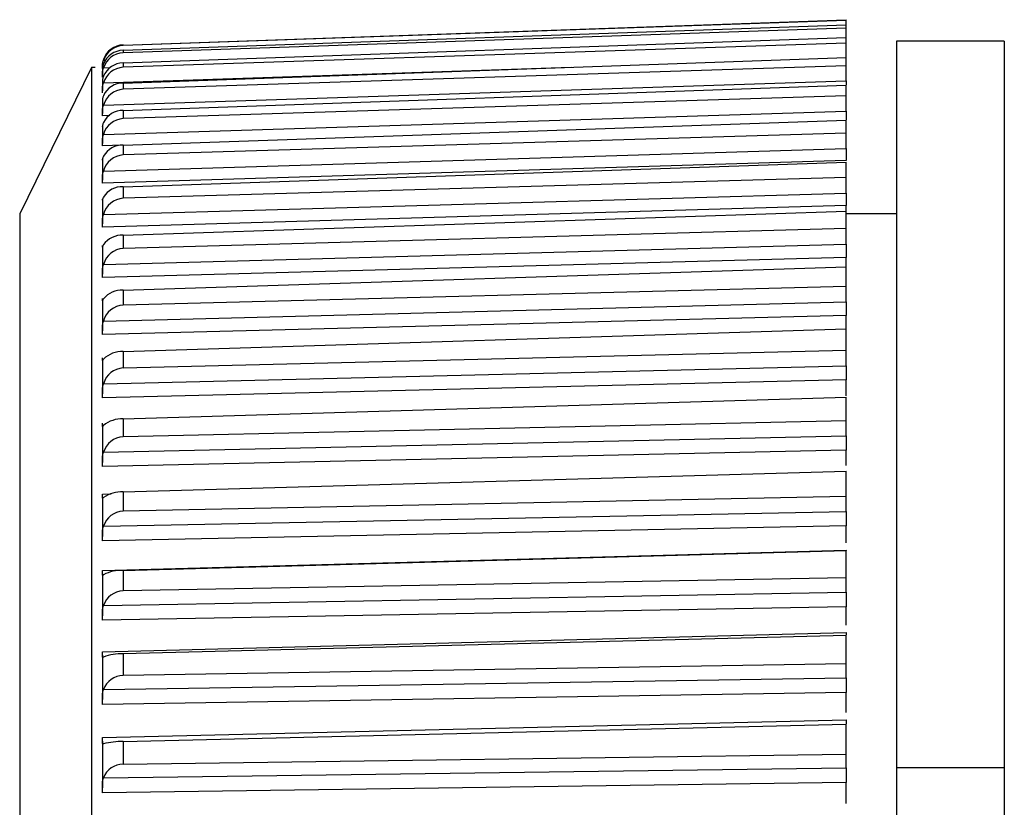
# Model space of a CAD drawing. Header units: millimetres. Extents: x -103 to 103, y 0 to 140.
# Tile 7 of 23: x -103 to -90, y 85 to 96. Entities that reach past the tile are written whole.
import ezdxf

# ---------------------------------------------------------------- set-up
doc = ezdxf.new("R2010")
doc.units = ezdxf.units.MM

msp = doc.modelspace()

# ---------------------------------------------------------------- linework, layer by layer
at = {"color": 7, "linetype": 'Continuous', "lineweight": 25}
for p, q in [((-101.96, 95.348), (-91.9, 95.701)), ((-91.9, 95.69), (-101.96, 95.34)), ((-101.96, 95.276), (-91.9, 95.631)), ((-91.9, 94.848), (-91.9, 95.701)), ((-91.9, 95.585), (-101.96, 95.241)), ((-101.96, 95.099), (-91.9, 95.455)), ((-91.9, 95.375), (-101.96, 95.038)), ((-89.7, 95.401), (-91.2, 95.401)), ((-91.2, 95.401), (-91.2, 2.887)), ((-89.7, 95.401), (-89.7, 2.887)), ((-101.96, 95.348), (-101.96, 95.34)), ((-101.96, 95.276), (-101.96, 95.241)), ((-101.96, 94.819), (-91.9, 95.175)), ((-101.96, 95.099), (-101.96, 95.038)), ((-102.401, 95.034), (-103.4, 92.999)), ((-102.35, 95.036), (-102.401, 95.034)), ((-102.401, 95.034), (-102.401, 52.768)), ((-102.25, 95.053), (-102.25, 95.036)), ((-102.25, 94.995), (-102.25, 94.924)), ((-91.9, 95.06), (-101.96, 94.732)), ((-102.25, 94.835), (-102.25, 94.71)), ((-102.234, 94.513), (-91.9, 94.848)), ((-101.96, 94.819), (-101.96, 94.732)), ((-101.96, 94.436), (-91.9, 94.79)), ((-91.9, 94.427), (-91.9, 94.79)), ((-102.25, 94.572), (-102.25, 94.395)), ((-91.9, 94.642), (-101.96, 94.324)), ((-102.234, 94.103), (-91.9, 94.427)), ((-101.96, 94.436), (-101.96, 94.324)), ((-101.96, 93.954), (-91.9, 94.304)), ((-91.9, 93.906), (-91.9, 94.304)), ((-102.25, 94.213), (-102.25, 94.216)), ((-102.25, 94.209), (-102.25, 93.979)), ((-91.9, 94.122), (-101.96, 93.817)), ((-102.234, 93.594), (-91.9, 93.906)), ((-101.96, 93.954), (-101.96, 93.817)), ((-102.25, 93.746), (-102.25, 93.466)), ((-91.9, 93.739), (-102.25, 93.426)), ((-101.96, 93.375), (-91.9, 93.718)), ((-91.9, 93.287), (-91.9, 93.718)), ((-91.9, 93.505), (-101.96, 93.214)), ((-101.96, 93.375), (-101.96, 93.214)), ((-102.25, 93.188), (-102.25, 92.858)), ((-102.234, 92.99), (-91.9, 93.287)), ((-91.9, 93.112), (-102.25, 92.814)), ((-101.96, 92.7), (-91.9, 93.036)), ((-91.9, 92.575), (-91.9, 93.112)), ((-103.4, 92.999), (-103.4, 54.802)), ((-91.2, 92.999), (-91.9, 92.999)), ((-91.9, 92.792), (-101.96, 92.515)), ((-101.96, 92.7), (-101.96, 92.515)), ((-102.25, 92.535), (-102.25, 92.157)), ((-102.234, 92.292), (-91.9, 92.575)), ((-91.9, 92.392), (-102.25, 92.109)), ((-91.9, 91.771), (-91.9, 92.392)), ((-101.96, 91.934), (-91.9, 92.261)), ((-91.9, 91.987), (-101.96, 91.727)), ((-101.96, 91.934), (-101.96, 91.727)), ((-102.25, 91.791), (-102.25, 91.368)), ((-102.234, 91.505), (-91.9, 91.771)), ((-91.9, 91.582), (-102.25, 91.316)), ((-91.9, 91.403), (-91.9, 91.582)), ((-101.96, 91.079), (-91.9, 91.396)), ((-91.9, 90.88), (-91.9, 91.396)), ((-91.9, 91.093), (-101.96, 90.851)), ((-101.96, 91.079), (-101.96, 90.851)), ((-102.25, 90.96), (-102.25, 90.493)), ((-102.234, 90.633), (-91.9, 90.88)), ((-91.9, 90.686), (-102.25, 90.438)), ((-91.9, 90.466), (-91.9, 90.686)), ((-101.96, 90.142), (-91.9, 90.446)), ((-91.9, 89.906), (-91.9, 90.446)), ((-102.25, 90.046), (-102.25, 89.537)), ((-101.96, 90.142), (-101.96, 89.893)), ((-91.9, 90.116), (-101.96, 89.893)), ((-102.234, 89.678), (-91.9, 89.906)), ((-91.9, 89.707), (-102.25, 89.479)), ((-91.9, 89.496), (-91.9, 89.707)), ((-101.96, 89.125), (-91.9, 89.416)), ((-91.9, 88.855), (-91.9, 89.416)), ((-102.25, 89.054), (-102.25, 88.505)), ((-101.96, 89.125), (-101.96, 88.857)), ((-91.9, 89.06), (-101.96, 88.857)), ((-102.234, 88.647), (-91.9, 88.855)), ((-91.9, 88.652), (-102.25, 88.444)), ((-91.9, 88.418), (-91.9, 88.652)), ((-102.25, 88.032), (-91.9, 88.315)), ((-101.96, 88.034), (-91.9, 88.309)), ((-91.9, 88.315), (-91.9, 88.312)), ((-91.9, 87.73), (-91.9, 88.309)), ((-102.25, 87.987), (-102.25, 87.402)), ((-101.96, 88.034), (-101.96, 87.748)), ((-91.9, 87.93), (-101.96, 87.748)), ((-102.234, 87.544), (-91.9, 87.73)), ((-91.9, 87.525), (-102.25, 87.339)), ((-91.9, 87.27), (-91.9, 87.525)), ((-102.25, 86.901), (-91.9, 87.167)), ((-101.96, 86.874), (-91.9, 87.133)), ((-91.9, 86.538), (-91.9, 87.133)), ((-101.96, 86.874), (-101.96, 86.571)), ((-102.25, 86.852), (-102.25, 86.234)), ((-91.9, 86.732), (-101.96, 86.571)), ((-102.234, 86.375), (-91.9, 86.538)), ((-91.9, 86.332), (-102.25, 86.168)), ((-91.9, 86.057), (-91.9, 86.332)), ((-102.25, 85.706), (-91.9, 85.954)), ((-101.96, 85.65), (-91.9, 85.892)), ((-91.9, 85.285), (-91.9, 85.892)), ((-102.25, 85.654), (-102.25, 85.005)), ((-101.96, 85.65), (-101.96, 85.333)), ((-91.9, 85.471), (-101.96, 85.333)), ((-102.234, 85.144), (-91.9, 85.285)), ((-89.7, 85.283), (-91.2, 85.283)), ((-91.9, 85.078), (-102.25, 84.937)), ((-91.9, 84.786), (-91.9, 85.078))]:
    msp.add_line(p, q, dxfattribs=at)
at = {"color": 8, "linetype": 'Continuous', "lineweight": 25}
for p, q in [((-102.234, 95.135), (-102.208, 95.136)), ((-102.234, 94.822), (-95.726, 95.039)), ((-102.234, 95.03), (-102.145, 95.033)), ((-102.144, 94.367), (-102.25, 94.363)), ((-101.969, 93.953), (-102.25, 93.944)), ((-102.25, 89.094), (-102.129, 89.098))]:
    msp.add_line(p, q, dxfattribs=at)
at = {"color": 7, "linetype": 'Continuous', "lineweight": 25}
for centre, radius, start, end in [((-101.951, 95.049), 0.3, 91.8254, 160.7834), ((-101.949, 95.04), 0.3, 92.1669, 161.5829), ((-101.954, 94.976), 0.299, 91.2385, 159.3423), ((-101.947, 94.94), 0.301, 92.6321, 162.6389), ((-101.957, 94.8), 0.299, 90.5948, 157.6356), ((-101.945, 94.736), 0.302, 93.0108, 163.486), ((-101.961, 94.519), 0.3, 89.9116, 155.6342), ((-101.943, 94.43), 0.302, 93.2962, 164.1385), ((-101.965, 94.135), 0.302, 89.2108, 153.3046), ((-101.942, 94.022), 0.303, 93.4836, 164.6074), ((-101.968, 93.65), 0.305, 88.5194, 150.6092), ((-101.942, 93.515), 0.303, 93.5697, 164.9006), ((-101.972, 93.064), 0.311, 87.8701, 147.5061), ((-101.942, 92.912), 0.303, 93.5523, 165.0225), ((-101.976, 92.381), 0.32, 87.3018, 143.9506), ((-101.942, 92.214), 0.302, 93.4308, 164.9747), ((-101.979, 91.6), 0.334, 86.8587, 139.897), ((-101.944, 91.426), 0.301, 93.2055, 164.7557), ((-101.982, 90.725), 0.355, 86.589, 135.3019), ((-101.945, 90.552), 0.3, 92.8781, 164.3608), ((-101.984, 89.754), 0.388, 86.5412, 130.1291), ((-101.948, 89.595), 0.298, 92.4514, 163.7822), ((-101.985, 88.685), 0.441, 86.7577, 124.358), ((-101.95, 88.561), 0.296, 91.93, 163.0088), ((-101.986, 87.505), 0.529, 87.2662, 117.9929), ((-101.954, 87.453), 0.295, 91.3202, 162.0263), ((-101.984, 86.178), 0.695, 88.0693, 111.0746), ((-101.957, 86.278), 0.293, 90.6307, 160.8163), ((-101.977, 84.564), 1.086, 89.1343, 103.6894), ((-101.961, 85.042), 0.292, 89.8727, 159.3569)]:
    msp.add_arc(centre, radius, start, end, dxfattribs=at)
for points, knots in [([(-102.234, 95.147), (-102.237, 95.139), (-102.242, 95.122), (-102.246, 95.099), (-102.249, 95.08), (-102.25, 95.064), (-102.25, 95.056), (-102.25, 95.053)], [0, 0, 0, 0, 0.207195, 0.410628, 0.614013, 0.81735, 1, 1, 1, 1]), ([(-102.25, 95.019), (-102.25, 95.019), (-102.25, 95.021), (-102.25, 95.023), (-102.25, 95.025), (-102.25, 95.029), (-102.25, 95.033), (-102.25, 95.037), (-102.25, 95.041), (-102.25, 95.047), (-102.25, 95.053), (-102.249, 95.059), (-102.249, 95.066), (-102.248, 95.072), (-102.247, 95.079), (-102.246, 95.087), (-102.245, 95.094), (-102.243, 95.102), (-102.241, 95.11), (-102.239, 95.118), (-102.237, 95.126), (-102.234, 95.135)], [0, 0, 0, 0, 0.0000330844, 0.0000330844, 0.0000330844, 0.0000661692, 0.0000661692, 0.0000661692, 0.0000989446, 0.0000989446, 0.0000989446, 0.0001308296, 0.0001308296, 0.0001308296, 0.000161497, 0.000161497, 0.000161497, 0.0001901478, 0.0001901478, 0.0001901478, 0.0002195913, 0.0002195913, 0.0002195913, 0.0002195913]), ([(-102.234, 95.082), (-102.237, 95.074), (-102.242, 95.058), (-102.246, 95.036), (-102.249, 95.018), (-102.25, 95.004), (-102.25, 94.998), (-102.25, 94.995)], [0, 0, 0, 0, 0.207195, 0.410628, 0.614013, 0.81735, 1, 1, 1, 1]), ([(-102.25, 94.902), (-102.25, 94.904), (-102.25, 94.906), (-102.25, 94.909), (-102.25, 94.912), (-102.25, 94.916), (-102.25, 94.921), (-102.25, 94.925), (-102.25, 94.931), (-102.25, 94.937), (-102.25, 94.943), (-102.249, 94.95), (-102.249, 94.957), (-102.248, 94.964), (-102.247, 94.972), (-102.246, 94.98), (-102.245, 94.988), (-102.243, 94.996), (-102.241, 95.004), (-102.239, 95.012), (-102.237, 95.021), (-102.234, 95.03)], [0, 0, 0, 0, 0.0000330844, 0.0000330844, 0.0000330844, 0.0000661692, 0.0000661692, 0.0000661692, 0.0000989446, 0.0000989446, 0.0000989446, 0.0001308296, 0.0001308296, 0.0001308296, 0.000161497, 0.000161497, 0.000161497, 0.0001901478, 0.0001901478, 0.0001901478, 0.0002195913, 0.0002195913, 0.0002195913, 0.0002195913]), ([(-102.234, 94.913), (-102.237, 94.906), (-102.242, 94.89), (-102.246, 94.871), (-102.249, 94.854), (-102.25, 94.842), (-102.25, 94.835), (-102.25, 94.833), (-102.25, 94.833)], [0, 0, 0, 0, 0.197662, 0.391736, 0.585764, 0.779745, 0.973695, 1, 1, 1, 1]), ([(-102.25, 94.684), (-102.25, 94.686), (-102.25, 94.688), (-102.25, 94.692), (-102.25, 94.696), (-102.25, 94.701), (-102.25, 94.706), (-102.25, 94.712), (-102.25, 94.718), (-102.25, 94.725), (-102.25, 94.731), (-102.249, 94.739), (-102.249, 94.747), (-102.248, 94.754), (-102.247, 94.762), (-102.246, 94.771), (-102.245, 94.779), (-102.243, 94.787), (-102.241, 94.796), (-102.239, 94.804), (-102.237, 94.813), (-102.234, 94.822)], [0, 0, 0, 0, 0.0000330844, 0.0000330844, 0.0000330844, 0.0000661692, 0.0000661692, 0.0000661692, 0.0000989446, 0.0000989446, 0.0000989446, 0.0001308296, 0.0001308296, 0.0001308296, 0.000161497, 0.000161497, 0.000161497, 0.0001901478, 0.0001901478, 0.0001901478, 0.0002195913, 0.0002195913, 0.0002195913, 0.0002195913]), ([(-91.9, 94.848), (-91.9, 94.837), (-91.9, 94.818), (-91.9, 94.801), (-91.9, 94.793)], [0, 0, 0, 0, 0.562004, 1, 1, 1, 1]), ([(-102.234, 94.642), (-102.237, 94.635), (-102.242, 94.621), (-102.246, 94.602), (-102.249, 94.588), (-102.25, 94.577), (-102.25, 94.574), (-102.25, 94.572)], [0, 0, 0, 0, 0.207195, 0.410628, 0.614013, 0.81735, 1, 1, 1, 1]), ([(-102.25, 94.363), (-102.25, 94.366), (-102.25, 94.37), (-102.25, 94.374), (-102.25, 94.379), (-102.25, 94.384), (-102.25, 94.39), (-102.25, 94.396), (-102.25, 94.403), (-102.25, 94.411), (-102.25, 94.418), (-102.249, 94.426), (-102.249, 94.434), (-102.248, 94.442), (-102.247, 94.451), (-102.246, 94.46), (-102.245, 94.468), (-102.243, 94.477), (-102.241, 94.485), (-102.239, 94.494), (-102.237, 94.503), (-102.234, 94.513)], [0, 0, 0, 0, 0.0000330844, 0.0000330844, 0.0000330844, 0.0000661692, 0.0000661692, 0.0000661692, 0.0000989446, 0.0000989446, 0.0000989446, 0.0001308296, 0.0001308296, 0.0001308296, 0.000161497, 0.000161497, 0.000161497, 0.0001901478, 0.0001901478, 0.0001901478, 0.0002195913, 0.0002195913, 0.0002195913, 0.0002195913]), ([(-91.9, 94.427), (-91.9, 94.416), (-91.9, 94.394), (-91.9, 94.364), (-91.9, 94.336), (-91.9, 94.317), (-91.9, 94.309), (-91.9, 94.307)], [0, 0, 0, 0, 0.237346, 0.474692, 0.711971, 0.949193, 1, 1, 1, 1]), ([(-102.234, 94.27), (-102.237, 94.264), (-102.242, 94.25), (-102.246, 94.234), (-102.249, 94.221), (-102.25, 94.212), (-102.25, 94.21), (-102.25, 94.209)], [0, 0, 0, 0, 0.207195, 0.410628, 0.614013, 0.81735, 1, 1, 1, 1]), ([(-102.25, 93.944), (-102.25, 93.947), (-102.25, 93.952), (-102.25, 93.957), (-102.25, 93.962), (-102.25, 93.968), (-102.25, 93.975), (-102.25, 93.981), (-102.25, 93.989), (-102.25, 93.997), (-102.25, 94.005), (-102.249, 94.013), (-102.249, 94.022), (-102.248, 94.03), (-102.247, 94.039), (-102.246, 94.048), (-102.245, 94.057), (-102.243, 94.066), (-102.241, 94.075), (-102.239, 94.084), (-102.237, 94.093), (-102.234, 94.103)], [0, 0, 0, 0, 0.0000330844, 0.0000330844, 0.0000330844, 0.0000661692, 0.0000661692, 0.0000661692, 0.0000989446, 0.0000989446, 0.0000989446, 0.0001308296, 0.0001308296, 0.0001308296, 0.000161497, 0.000161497, 0.000161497, 0.0001901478, 0.0001901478, 0.0001901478, 0.0002195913, 0.0002195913, 0.0002195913, 0.0002195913]), ([(-91.9, 93.906), (-91.9, 93.895), (-91.9, 93.884), (-91.9, 93.873), (-91.9, 93.862), (-91.9, 93.852), (-91.9, 93.842), (-91.9, 93.832), (-91.9, 93.822), (-91.9, 93.813), (-91.9, 93.803), (-91.9, 93.795), (-91.9, 93.787), (-91.9, 93.783), (-91.9, 93.779), (-91.9, 93.775), (-91.9, 93.768), (-91.9, 93.761), (-91.9, 93.755), (-91.9, 93.749), (-91.9, 93.743), (-91.9, 93.739)], [0, 0, 0, 0, 0.0000332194, 0.0000332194, 0.0000332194, 0.0000664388, 0.0000664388, 0.0000664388, 0.0000996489, 0.0000996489, 0.0000996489, 0.000132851, 0.000132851, 0.000132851, 0.0001493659, 0.0001493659, 0.0001493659, 0.0001828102, 0.0001828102, 0.0001828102, 0.0002172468, 0.0002172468, 0.0002172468, 0.0002172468]), ([(-102.234, 93.799), (-102.237, 93.793), (-102.239, 93.786), (-102.241, 93.781), (-102.243, 93.775), (-102.245, 93.77), (-102.246, 93.766), (-102.247, 93.762), (-102.248, 93.758), (-102.249, 93.755), (-102.249, 93.752), (-102.25, 93.75), (-102.25, 93.749), (-102.25, 93.747), (-102.25, 93.746), (-102.25, 93.746), (-102.25, 93.746), (-102.25, 93.747), (-102.25, 93.748), (-102.25, 93.75), (-102.25, 93.754), (-102.25, 93.758)], [0, 0, 0, 0, 0.0000302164, 0.0000302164, 0.0000302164, 0.0000598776, 0.0000598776, 0.0000598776, 0.0000895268, 0.0000895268, 0.0000895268, 0.0001191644, 0.0001191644, 0.0001191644, 0.000148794, 0.000148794, 0.000148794, 0.00017842, 0.00017842, 0.00017842, 0.0002196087, 0.0002196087, 0.0002196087, 0.0002196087]), ([(-102.25, 93.426), (-102.25, 93.431), (-102.25, 93.436), (-102.25, 93.442), (-102.25, 93.447), (-102.25, 93.454), (-102.25, 93.461), (-102.25, 93.469), (-102.25, 93.476), (-102.25, 93.485), (-102.25, 93.493), (-102.249, 93.502), (-102.249, 93.511), (-102.248, 93.52), (-102.247, 93.529), (-102.246, 93.539), (-102.245, 93.548), (-102.243, 93.557), (-102.241, 93.566), (-102.239, 93.575), (-102.237, 93.585), (-102.234, 93.594)], [0, 0, 0, 0, 0.0000330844, 0.0000330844, 0.0000330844, 0.0000661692, 0.0000661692, 0.0000661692, 0.0000989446, 0.0000989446, 0.0000989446, 0.0001308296, 0.0001308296, 0.0001308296, 0.000161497, 0.000161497, 0.000161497, 0.0001901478, 0.0001901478, 0.0001901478, 0.0002195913, 0.0002195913, 0.0002195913, 0.0002195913]), ([(-102.234, 93.231), (-102.237, 93.225), (-102.239, 93.219), (-102.241, 93.214), (-102.243, 93.209), (-102.245, 93.205), (-102.246, 93.201), (-102.247, 93.198), (-102.248, 93.195), (-102.249, 93.193), (-102.249, 93.19), (-102.25, 93.189), (-102.25, 93.188), (-102.25, 93.187), (-102.25, 93.187), (-102.25, 93.188), (-102.25, 93.188), (-102.25, 93.19), (-102.25, 93.192), (-102.25, 93.195), (-102.25, 93.199), (-102.25, 93.204)], [0, 0, 0, 0, 0.0000302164, 0.0000302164, 0.0000302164, 0.0000598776, 0.0000598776, 0.0000598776, 0.0000895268, 0.0000895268, 0.0000895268, 0.0001191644, 0.0001191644, 0.0001191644, 0.000148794, 0.000148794, 0.000148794, 0.00017842, 0.00017842, 0.00017842, 0.0002196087, 0.0002196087, 0.0002196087, 0.0002196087]), ([(-91.9, 93.287), (-91.9, 93.276), (-91.9, 93.265), (-91.9, 93.254), (-91.9, 93.244), (-91.9, 93.233), (-91.9, 93.222), (-91.9, 93.212), (-91.9, 93.202), (-91.9, 93.192), (-91.9, 93.183), (-91.9, 93.173), (-91.9, 93.165), (-91.9, 93.161), (-91.9, 93.156), (-91.9, 93.152), (-91.9, 93.144), (-91.9, 93.137), (-91.9, 93.13), (-91.9, 93.123), (-91.9, 93.117), (-91.9, 93.112)], [0, 0, 0, 0, 0.0000332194, 0.0000332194, 0.0000332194, 0.0000664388, 0.0000664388, 0.0000664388, 0.0000996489, 0.0000996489, 0.0000996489, 0.000132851, 0.000132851, 0.000132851, 0.0001493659, 0.0001493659, 0.0001493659, 0.0001828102, 0.0001828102, 0.0001828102, 0.0002172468, 0.0002172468, 0.0002172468, 0.0002172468]), ([(-102.25, 92.814), (-102.25, 92.819), (-102.25, 92.825), (-102.25, 92.831), (-102.25, 92.837), (-102.25, 92.845), (-102.25, 92.853), (-102.25, 92.86), (-102.25, 92.869), (-102.25, 92.878), (-102.25, 92.887), (-102.249, 92.896), (-102.249, 92.905), (-102.248, 92.914), (-102.247, 92.924), (-102.246, 92.934), (-102.245, 92.943), (-102.243, 92.952), (-102.241, 92.961), (-102.239, 92.971), (-102.237, 92.98), (-102.234, 92.99)], [0, 0, 0, 0, 0.0000330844, 0.0000330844, 0.0000330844, 0.0000661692, 0.0000661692, 0.0000661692, 0.0000989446, 0.0000989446, 0.0000989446, 0.0001308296, 0.0001308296, 0.0001308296, 0.000161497, 0.000161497, 0.000161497, 0.0001901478, 0.0001901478, 0.0001901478, 0.0002195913, 0.0002195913, 0.0002195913, 0.0002195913]), ([(-102.234, 92.569), (-102.237, 92.563), (-102.239, 92.558), (-102.241, 92.554), (-102.243, 92.549), (-102.245, 92.546), (-102.246, 92.543), (-102.247, 92.54), (-102.248, 92.537), (-102.249, 92.536), (-102.249, 92.534), (-102.25, 92.533), (-102.25, 92.533), (-102.25, 92.533), (-102.25, 92.534), (-102.25, 92.535), (-102.25, 92.536), (-102.25, 92.538), (-102.25, 92.541), (-102.25, 92.545), (-102.25, 92.55), (-102.25, 92.557)], [0, 0, 0, 0, 0.0000302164, 0.0000302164, 0.0000302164, 0.0000598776, 0.0000598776, 0.0000598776, 0.0000895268, 0.0000895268, 0.0000895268, 0.0001191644, 0.0001191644, 0.0001191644, 0.000148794, 0.000148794, 0.000148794, 0.00017842, 0.00017842, 0.00017842, 0.0002196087, 0.0002196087, 0.0002196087, 0.0002196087]), ([(-91.9, 92.575), (-91.9, 92.564), (-91.9, 92.552), (-91.9, 92.541), (-91.9, 92.53), (-91.9, 92.519), (-91.9, 92.509), (-91.9, 92.498), (-91.9, 92.488), (-91.9, 92.478), (-91.9, 92.468), (-91.9, 92.458), (-91.9, 92.449), (-91.9, 92.445), (-91.9, 92.44), (-91.9, 92.436), (-91.9, 92.427), (-91.9, 92.419), (-91.9, 92.412), (-91.9, 92.405), (-91.9, 92.398), (-91.9, 92.392)], [0, 0, 0, 0, 0.0000332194, 0.0000332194, 0.0000332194, 0.0000664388, 0.0000664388, 0.0000664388, 0.0000996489, 0.0000996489, 0.0000996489, 0.000132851, 0.000132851, 0.000132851, 0.0001493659, 0.0001493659, 0.0001493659, 0.0001828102, 0.0001828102, 0.0001828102, 0.0002172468, 0.0002172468, 0.0002172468, 0.0002172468]), ([(-102.25, 92.109), (-102.25, 92.115), (-102.25, 92.121), (-102.25, 92.128), (-102.25, 92.135), (-102.25, 92.143), (-102.25, 92.152), (-102.25, 92.16), (-102.25, 92.169), (-102.25, 92.178), (-102.25, 92.187), (-102.249, 92.197), (-102.249, 92.207), (-102.248, 92.216), (-102.247, 92.226), (-102.246, 92.236), (-102.245, 92.245), (-102.243, 92.254), (-102.241, 92.264), (-102.239, 92.273), (-102.237, 92.283), (-102.234, 92.292)], [0, 0, 0, 0, 0.0000330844, 0.0000330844, 0.0000330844, 0.0000661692, 0.0000661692, 0.0000661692, 0.0000989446, 0.0000989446, 0.0000989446, 0.0001308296, 0.0001308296, 0.0001308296, 0.000161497, 0.000161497, 0.000161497, 0.0001901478, 0.0001901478, 0.0001901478, 0.0002195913, 0.0002195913, 0.0002195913, 0.0002195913]), ([(-102.25, 91.788), (-102.25, 91.788), (-102.25, 91.789), (-102.25, 91.791), (-102.25, 91.793), (-102.25, 91.796), (-102.25, 91.8), (-102.25, 91.804), (-102.25, 91.81), (-102.25, 91.818)], [0.0001191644, 0.0001191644, 0.0001191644, 0.0001191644, 0.000148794, 0.000148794, 0.000148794, 0.00017842, 0.00017842, 0.00017842, 0.0002196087, 0.0002196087, 0.0002196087, 0.0002196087]), ([(-102.234, 91.815), (-102.237, 91.811), (-102.242, 91.801), (-102.246, 91.793), (-102.249, 91.788), (-102.249, 91.788), (-102.249, 91.788)], [0, 0, 0, 0, 0.276675, 0.548328, 0.819916, 1, 1, 1, 1]), ([(-91.9, 91.771), (-91.9, 91.76), (-91.9, 91.749), (-91.9, 91.738), (-91.9, 91.727), (-91.9, 91.715), (-91.9, 91.705), (-91.9, 91.694), (-91.9, 91.683), (-91.9, 91.673), (-91.9, 91.663), (-91.9, 91.653), (-91.9, 91.643), (-91.9, 91.638), (-91.9, 91.634), (-91.9, 91.629), (-91.9, 91.62), (-91.9, 91.612), (-91.9, 91.604), (-91.9, 91.596), (-91.9, 91.588), (-91.9, 91.582)], [0, 0, 0, 0, 0.0000332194, 0.0000332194, 0.0000332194, 0.0000664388, 0.0000664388, 0.0000664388, 0.0000996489, 0.0000996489, 0.0000996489, 0.000132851, 0.000132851, 0.000132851, 0.0001493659, 0.0001493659, 0.0001493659, 0.0001828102, 0.0001828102, 0.0001828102, 0.0002172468, 0.0002172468, 0.0002172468, 0.0002172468]), ([(-102.25, 91.316), (-102.25, 91.322), (-102.25, 91.329), (-102.25, 91.337), (-102.25, 91.344), (-102.25, 91.353), (-102.25, 91.362), (-102.25, 91.37), (-102.25, 91.38), (-102.25, 91.389), (-102.25, 91.399), (-102.249, 91.409), (-102.249, 91.419), (-102.248, 91.429), (-102.247, 91.439), (-102.246, 91.449), (-102.245, 91.458), (-102.243, 91.467), (-102.241, 91.477), (-102.239, 91.486), (-102.237, 91.496), (-102.234, 91.505)], [0, 0, 0, 0, 0.0000330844, 0.0000330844, 0.0000330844, 0.0000661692, 0.0000661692, 0.0000661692, 0.0000989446, 0.0000989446, 0.0000989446, 0.0001308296, 0.0001308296, 0.0001308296, 0.000161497, 0.000161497, 0.000161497, 0.0001901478, 0.0001901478, 0.0001901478, 0.0002195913, 0.0002195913, 0.0002195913, 0.0002195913]), ([(-102.25, 90.955), (-102.25, 90.956), (-102.25, 90.958), (-102.25, 90.961), (-102.25, 90.963), (-102.25, 90.967), (-102.25, 90.971), (-102.25, 90.977), (-102.25, 90.984), (-102.25, 90.992)], [0.0001191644, 0.0001191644, 0.0001191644, 0.0001191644, 0.000148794, 0.000148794, 0.000148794, 0.00017842, 0.00017842, 0.00017842, 0.0002196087, 0.0002196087, 0.0002196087, 0.0002196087]), ([(-102.234, 90.975), (-102.237, 90.971), (-102.242, 90.963), (-102.246, 90.956), (-102.249, 90.953), (-102.249, 90.954), (-102.249, 90.954)], [0, 0, 0, 0, 0.297132, 0.588869, 0.880537, 1, 1, 1, 1]), ([(-91.9, 90.88), (-91.9, 90.869), (-91.9, 90.858), (-91.9, 90.847), (-91.9, 90.836), (-91.9, 90.825), (-91.9, 90.814), (-91.9, 90.803), (-91.9, 90.792), (-91.9, 90.781), (-91.9, 90.771), (-91.9, 90.76), (-91.9, 90.751), (-91.9, 90.746), (-91.9, 90.741), (-91.9, 90.736), (-91.9, 90.727), (-91.9, 90.718), (-91.9, 90.709), (-91.9, 90.701), (-91.9, 90.693), (-91.9, 90.686)], [0, 0, 0, 0, 0.0000332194, 0.0000332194, 0.0000332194, 0.0000664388, 0.0000664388, 0.0000664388, 0.0000996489, 0.0000996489, 0.0000996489, 0.000132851, 0.000132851, 0.000132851, 0.0001493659, 0.0001493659, 0.0001493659, 0.0001828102, 0.0001828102, 0.0001828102, 0.0002172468, 0.0002172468, 0.0002172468, 0.0002172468]), ([(-102.25, 90.438), (-102.25, 90.444), (-102.25, 90.452), (-102.25, 90.46), (-102.25, 90.468), (-102.25, 90.477), (-102.25, 90.487), (-102.25, 90.496), (-102.25, 90.506), (-102.25, 90.516), (-102.25, 90.525), (-102.249, 90.536), (-102.249, 90.546), (-102.248, 90.556), (-102.247, 90.566), (-102.246, 90.576), (-102.245, 90.585), (-102.243, 90.595), (-102.241, 90.604), (-102.239, 90.614), (-102.237, 90.623), (-102.234, 90.633)], [0, 0, 0, 0, 0.0000330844, 0.0000330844, 0.0000330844, 0.0000661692, 0.0000661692, 0.0000661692, 0.0000989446, 0.0000989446, 0.0000989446, 0.0001308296, 0.0001308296, 0.0001308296, 0.000161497, 0.000161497, 0.000161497, 0.0001901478, 0.0001901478, 0.0001901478, 0.0002195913, 0.0002195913, 0.0002195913, 0.0002195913]), ([(-102.234, 90.051), (-102.237, 90.047), (-102.239, 90.044), (-102.241, 90.042), (-102.243, 90.039), (-102.245, 90.037), (-102.246, 90.036), (-102.247, 90.035), (-102.248, 90.035), (-102.249, 90.036), (-102.249, 90.036), (-102.25, 90.037), (-102.25, 90.039), (-102.25, 90.041), (-102.25, 90.044), (-102.25, 90.047), (-102.25, 90.05), (-102.25, 90.054), (-102.25, 90.059), (-102.25, 90.066), (-102.25, 90.073), (-102.25, 90.082)], [0, 0, 0, 0, 0.0000302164, 0.0000302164, 0.0000302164, 0.0000598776, 0.0000598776, 0.0000598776, 0.0000895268, 0.0000895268, 0.0000895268, 0.0001191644, 0.0001191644, 0.0001191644, 0.000148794, 0.000148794, 0.000148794, 0.00017842, 0.00017842, 0.00017842, 0.0002196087, 0.0002196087, 0.0002196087, 0.0002196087]), ([(-91.9, 89.906), (-91.9, 89.896), (-91.9, 89.885), (-91.9, 89.874), (-91.9, 89.863), (-91.9, 89.851), (-91.9, 89.84), (-91.9, 89.829), (-91.9, 89.818), (-91.9, 89.808), (-91.9, 89.797), (-91.9, 89.786), (-91.9, 89.776), (-91.9, 89.771), (-91.9, 89.766), (-91.9, 89.761), (-91.9, 89.751), (-91.9, 89.742), (-91.9, 89.733), (-91.9, 89.724), (-91.9, 89.715), (-91.9, 89.707)], [0, 0, 0, 0, 0.0000332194, 0.0000332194, 0.0000332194, 0.0000664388, 0.0000664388, 0.0000664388, 0.0000996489, 0.0000996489, 0.0000996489, 0.000132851, 0.000132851, 0.000132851, 0.0001493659, 0.0001493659, 0.0001493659, 0.0001828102, 0.0001828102, 0.0001828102, 0.0002172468, 0.0002172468, 0.0002172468, 0.0002172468]), ([(-102.25, 89.479), (-102.25, 89.486), (-102.25, 89.494), (-102.25, 89.503), (-102.25, 89.512), (-102.25, 89.521), (-102.25, 89.531), (-102.25, 89.54), (-102.25, 89.55), (-102.25, 89.561), (-102.25, 89.571), (-102.249, 89.581), (-102.249, 89.592), (-102.248, 89.602), (-102.247, 89.612), (-102.246, 89.622), (-102.245, 89.632), (-102.243, 89.641), (-102.241, 89.65), (-102.239, 89.66), (-102.237, 89.669), (-102.234, 89.678)], [0, 0, 0, 0, 0.0000330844, 0.0000330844, 0.0000330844, 0.0000661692, 0.0000661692, 0.0000661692, 0.0000989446, 0.0000989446, 0.0000989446, 0.0001308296, 0.0001308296, 0.0001308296, 0.000161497, 0.000161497, 0.000161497, 0.0001901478, 0.0001901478, 0.0001901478, 0.0002195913, 0.0002195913, 0.0002195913, 0.0002195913]), ([(-102.234, 89.049), (-102.237, 89.045), (-102.239, 89.043), (-102.241, 89.041), (-102.243, 89.039), (-102.245, 89.038), (-102.246, 89.038), (-102.247, 89.038), (-102.248, 89.038), (-102.249, 89.039), (-102.249, 89.04), (-102.25, 89.042), (-102.25, 89.045), (-102.25, 89.047), (-102.25, 89.051), (-102.25, 89.055), (-102.25, 89.059), (-102.25, 89.063), (-102.25, 89.069), (-102.25, 89.076), (-102.25, 89.084), (-102.25, 89.094)], [0, 0, 0, 0, 0.0000302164, 0.0000302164, 0.0000302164, 0.0000598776, 0.0000598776, 0.0000598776, 0.0000895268, 0.0000895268, 0.0000895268, 0.0001191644, 0.0001191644, 0.0001191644, 0.000148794, 0.000148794, 0.000148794, 0.00017842, 0.00017842, 0.00017842, 0.0002196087, 0.0002196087, 0.0002196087, 0.0002196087]), ([(-91.9, 88.855), (-91.9, 88.844), (-91.9, 88.833), (-91.9, 88.822), (-91.9, 88.812), (-91.9, 88.8), (-91.9, 88.789), (-91.9, 88.778), (-91.9, 88.767), (-91.9, 88.756), (-91.9, 88.745), (-91.9, 88.735), (-91.9, 88.724), (-91.9, 88.719), (-91.9, 88.714), (-91.9, 88.709), (-91.9, 88.698), (-91.9, 88.689), (-91.9, 88.679), (-91.9, 88.67), (-91.9, 88.661), (-91.9, 88.652)], [0, 0, 0, 0, 0.0000332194, 0.0000332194, 0.0000332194, 0.0000664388, 0.0000664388, 0.0000664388, 0.0000996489, 0.0000996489, 0.0000996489, 0.000132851, 0.000132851, 0.000132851, 0.0001493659, 0.0001493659, 0.0001493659, 0.0001828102, 0.0001828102, 0.0001828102, 0.0002172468, 0.0002172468, 0.0002172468, 0.0002172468]), ([(-102.25, 88.444), (-102.25, 88.452), (-102.25, 88.461), (-102.25, 88.47), (-102.25, 88.479), (-102.25, 88.489), (-102.25, 88.499), (-102.25, 88.509), (-102.25, 88.519), (-102.25, 88.53), (-102.25, 88.54), (-102.249, 88.55), (-102.249, 88.561), (-102.248, 88.571), (-102.247, 88.581), (-102.246, 88.592), (-102.245, 88.601), (-102.243, 88.61), (-102.241, 88.62), (-102.239, 88.629), (-102.237, 88.638), (-102.234, 88.647)], [0, 0, 0, 0, 0.0000330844, 0.0000330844, 0.0000330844, 0.0000661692, 0.0000661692, 0.0000661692, 0.0000989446, 0.0000989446, 0.0000989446, 0.0001308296, 0.0001308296, 0.0001308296, 0.000161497, 0.000161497, 0.000161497, 0.0001901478, 0.0001901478, 0.0001901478, 0.0002195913, 0.0002195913, 0.0002195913, 0.0002195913]), ([(-102.234, 87.972), (-102.237, 87.97), (-102.239, 87.968), (-102.241, 87.967), (-102.243, 87.966), (-102.245, 87.965), (-102.246, 87.966), (-102.247, 87.966), (-102.248, 87.967), (-102.249, 87.969), (-102.249, 87.971), (-102.25, 87.973), (-102.25, 87.977), (-102.25, 87.98), (-102.25, 87.984), (-102.25, 87.988), (-102.25, 87.993), (-102.25, 87.998), (-102.25, 88.004), (-102.25, 88.012), (-102.25, 88.022), (-102.25, 88.032)], [0, 0, 0, 0, 0.0000302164, 0.0000302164, 0.0000302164, 0.0000598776, 0.0000598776, 0.0000598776, 0.0000895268, 0.0000895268, 0.0000895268, 0.0001191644, 0.0001191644, 0.0001191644, 0.000148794, 0.000148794, 0.000148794, 0.00017842, 0.00017842, 0.00017842, 0.0002196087, 0.0002196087, 0.0002196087, 0.0002196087]), ([(-91.9, 87.73), (-91.9, 87.72), (-91.9, 87.709), (-91.9, 87.699), (-91.9, 87.688), (-91.9, 87.677), (-91.9, 87.666), (-91.9, 87.655), (-91.9, 87.644), (-91.9, 87.633), (-91.9, 87.622), (-91.9, 87.611), (-91.9, 87.6), (-91.9, 87.595), (-91.9, 87.589), (-91.9, 87.584), (-91.9, 87.574), (-91.9, 87.563), (-91.9, 87.554), (-91.9, 87.544), (-91.9, 87.534), (-91.9, 87.525)], [0, 0, 0, 0, 0.0000332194, 0.0000332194, 0.0000332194, 0.0000664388, 0.0000664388, 0.0000664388, 0.0000996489, 0.0000996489, 0.0000996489, 0.000132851, 0.000132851, 0.000132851, 0.0001493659, 0.0001493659, 0.0001493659, 0.0001828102, 0.0001828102, 0.0001828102, 0.0002172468, 0.0002172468, 0.0002172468, 0.0002172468]), ([(-102.25, 87.339), (-102.25, 87.347), (-102.25, 87.356), (-102.25, 87.366), (-102.25, 87.375), (-102.25, 87.385), (-102.25, 87.396), (-102.25, 87.406), (-102.25, 87.417), (-102.25, 87.427), (-102.25, 87.438), (-102.249, 87.448), (-102.249, 87.459), (-102.248, 87.469), (-102.247, 87.479), (-102.246, 87.489), (-102.245, 87.499), (-102.243, 87.508), (-102.241, 87.517), (-102.239, 87.526), (-102.237, 87.536), (-102.234, 87.544)], [0, 0, 0, 0, 0.0000330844, 0.0000330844, 0.0000330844, 0.0000661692, 0.0000661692, 0.0000661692, 0.0000989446, 0.0000989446, 0.0000989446, 0.0001308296, 0.0001308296, 0.0001308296, 0.000161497, 0.000161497, 0.000161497, 0.0001901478, 0.0001901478, 0.0001901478, 0.0002195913, 0.0002195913, 0.0002195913, 0.0002195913]), ([(-91.9, 87.167), (-91.9, 87.158), (-91.9, 87.147), (-91.9, 87.138), (-91.9, 87.136)], [0, 0, 0, 0, 0.754524, 1, 1, 1, 1]), ([(-102.234, 86.827), (-102.237, 86.826), (-102.239, 86.825), (-102.241, 86.824), (-102.243, 86.824), (-102.245, 86.824), (-102.246, 86.825), (-102.247, 86.826), (-102.248, 86.828), (-102.249, 86.83), (-102.249, 86.833), (-102.25, 86.836), (-102.25, 86.84), (-102.25, 86.844), (-102.25, 86.848), (-102.25, 86.854), (-102.25, 86.859), (-102.25, 86.865), (-102.25, 86.871), (-102.25, 86.88), (-102.25, 86.89), (-102.25, 86.901)], [0, 0, 0, 0, 0.0000302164, 0.0000302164, 0.0000302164, 0.0000598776, 0.0000598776, 0.0000598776, 0.0000895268, 0.0000895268, 0.0000895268, 0.0001191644, 0.0001191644, 0.0001191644, 0.000148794, 0.000148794, 0.000148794, 0.00017842, 0.00017842, 0.00017842, 0.0002196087, 0.0002196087, 0.0002196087, 0.0002196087]), ([(-91.9, 86.538), (-91.9, 86.529), (-91.9, 86.518), (-91.9, 86.508), (-91.9, 86.497), (-91.9, 86.486), (-91.9, 86.475), (-91.9, 86.464), (-91.9, 86.453), (-91.9, 86.442), (-91.9, 86.431), (-91.9, 86.42), (-91.9, 86.409), (-91.9, 86.404), (-91.9, 86.398), (-91.9, 86.393), (-91.9, 86.382), (-91.9, 86.372), (-91.9, 86.362), (-91.9, 86.351), (-91.9, 86.341), (-91.9, 86.332)], [0, 0, 0, 0, 0.0000332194, 0.0000332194, 0.0000332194, 0.0000664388, 0.0000664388, 0.0000664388, 0.0000996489, 0.0000996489, 0.0000996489, 0.000132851, 0.000132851, 0.000132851, 0.0001493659, 0.0001493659, 0.0001493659, 0.0001828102, 0.0001828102, 0.0001828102, 0.0002172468, 0.0002172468, 0.0002172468, 0.0002172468]), ([(-102.25, 86.168), (-102.25, 86.177), (-102.25, 86.186), (-102.25, 86.196), (-102.25, 86.206), (-102.25, 86.216), (-102.25, 86.227), (-102.25, 86.237), (-102.25, 86.248), (-102.25, 86.259), (-102.25, 86.27), (-102.249, 86.28), (-102.249, 86.291), (-102.248, 86.301), (-102.247, 86.311), (-102.246, 86.321), (-102.245, 86.33), (-102.243, 86.34), (-102.241, 86.348), (-102.239, 86.358), (-102.237, 86.366), (-102.234, 86.375)], [0, 0, 0, 0, 0.0000330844, 0.0000330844, 0.0000330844, 0.0000661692, 0.0000661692, 0.0000661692, 0.0000989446, 0.0000989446, 0.0000989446, 0.0001308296, 0.0001308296, 0.0001308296, 0.000161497, 0.000161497, 0.000161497, 0.0001901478, 0.0001901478, 0.0001901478, 0.0002195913, 0.0002195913, 0.0002195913, 0.0002195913]), ([(-91.9, 85.954), (-91.9, 85.945), (-91.9, 85.928), (-91.9, 85.908), (-91.9, 85.899), (-91.9, 85.895)], [0, 0, 0, 0, 0.378222, 0.756428, 1, 1, 1, 1]), ([(-102.234, 85.62), (-102.237, 85.619), (-102.239, 85.618), (-102.241, 85.618), (-102.243, 85.619), (-102.245, 85.62), (-102.246, 85.621), (-102.247, 85.623), (-102.248, 85.626), (-102.249, 85.629), (-102.249, 85.632), (-102.25, 85.636), (-102.25, 85.64), (-102.25, 85.645), (-102.25, 85.65), (-102.25, 85.656), (-102.25, 85.661), (-102.25, 85.668), (-102.25, 85.675), (-102.25, 85.684), (-102.25, 85.695), (-102.25, 85.706)], [0, 0, 0, 0, 0.0000302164, 0.0000302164, 0.0000302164, 0.0000598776, 0.0000598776, 0.0000598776, 0.0000895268, 0.0000895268, 0.0000895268, 0.0001191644, 0.0001191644, 0.0001191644, 0.000148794, 0.000148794, 0.000148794, 0.00017842, 0.00017842, 0.00017842, 0.0002196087, 0.0002196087, 0.0002196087, 0.0002196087]), ([(-91.9, 85.285), (-91.9, 85.275), (-91.9, 85.265), (-91.9, 85.255), (-91.9, 85.245), (-91.9, 85.234), (-91.9, 85.223), (-91.9, 85.213), (-91.9, 85.201), (-91.9, 85.19), (-91.9, 85.179), (-91.9, 85.168), (-91.9, 85.157), (-91.9, 85.152), (-91.9, 85.146), (-91.9, 85.141), (-91.9, 85.13), (-91.9, 85.119), (-91.9, 85.109), (-91.9, 85.098), (-91.9, 85.088), (-91.9, 85.078)], [0, 0, 0, 0, 0.0000332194, 0.0000332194, 0.0000332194, 0.0000664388, 0.0000664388, 0.0000664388, 0.0000996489, 0.0000996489, 0.0000996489, 0.000132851, 0.000132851, 0.000132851, 0.0001493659, 0.0001493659, 0.0001493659, 0.0001828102, 0.0001828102, 0.0001828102, 0.0002172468, 0.0002172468, 0.0002172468, 0.0002172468]), ([(-102.25, 84.937), (-102.25, 84.946), (-102.25, 84.956), (-102.25, 84.966), (-102.25, 84.977), (-102.25, 84.987), (-102.25, 84.998), (-102.25, 85.009), (-102.25, 85.02), (-102.25, 85.03), (-102.25, 85.041), (-102.249, 85.052), (-102.249, 85.062), (-102.248, 85.072), (-102.247, 85.083), (-102.246, 85.092), (-102.245, 85.102), (-102.243, 85.11), (-102.241, 85.119), (-102.239, 85.128), (-102.237, 85.136), (-102.234, 85.144)], [0, 0, 0, 0, 0.0000330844, 0.0000330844, 0.0000330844, 0.0000661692, 0.0000661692, 0.0000661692, 0.0000989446, 0.0000989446, 0.0000989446, 0.0001308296, 0.0001308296, 0.0001308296, 0.000161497, 0.000161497, 0.000161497, 0.0001901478, 0.0001901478, 0.0001901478, 0.0002195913, 0.0002195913, 0.0002195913, 0.0002195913])]:
    msp.add_open_spline(points, degree=3, knots=knots, dxfattribs=at)

doc.saveas('drawing.dxf')
